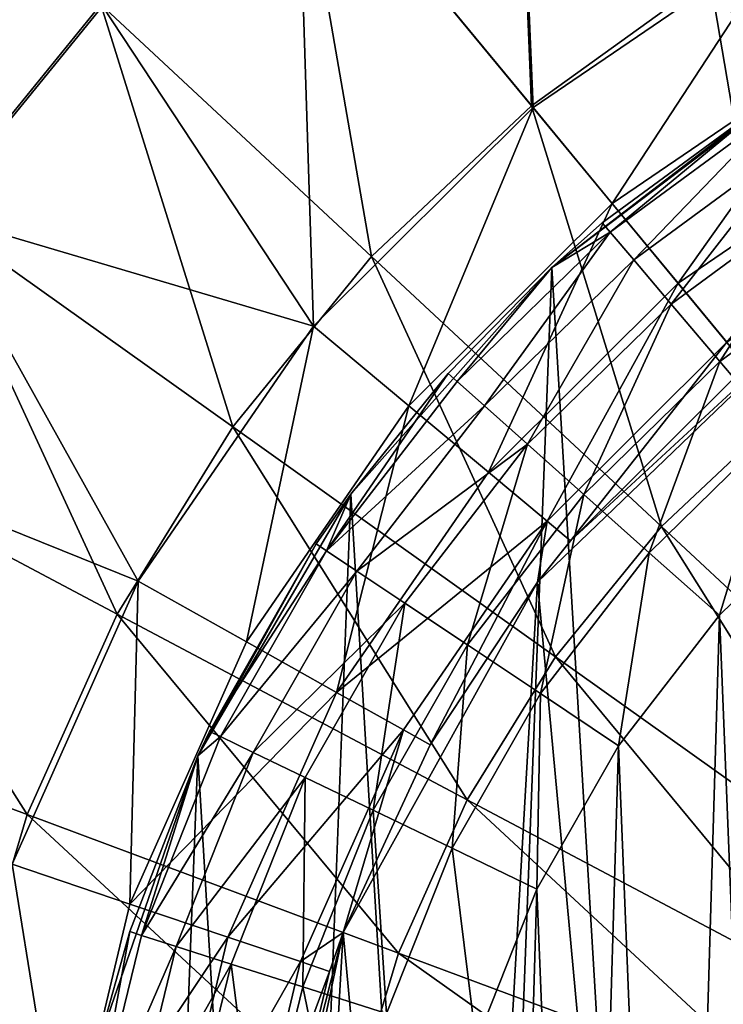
# Model space of a CAD drawing. Header units: millimetres. Extents: x 64 to 3333, y 103 to 3347.
# Tile 87 of 256: x 90 to 100, y 2021 to 2034. Entities that reach past the tile are written whole.
import ezdxf

# ---------------------------------------------------------------- set-up
doc = ezdxf.new("R2010")
doc.units = ezdxf.units.MM
doc.header["$LTSCALE"] = 25.4
doc.layers.get('0').update_dxf_attribs({"true_color": 0xff5454})

# ---------------------------------------------------------------- blocks, each defined once
blk = doc.blocks.new('SPIDER-6785-9743.STL')
at = {"color": 7, "true_color": 0xffffff}
mesh = blk.add_polyface(dxfattribs=at)
corners = [(97.05, 2039.103, 23.083), (97.298, 2033.024, 19.854), (94.059, 2036.945, 23.083), (99.75, 2034.792, 19.854)]
mesh.append_faces([[corners[k] for k in face] for face in [(0, 1, 2), (1, 0, 3)]], dxfattribs={"vtx0": -1, "color": 7})
mesh = blk.add_polyface(dxfattribs=at)
corners = [(97.321, 2032.997, 103.919), (97.067, 2039.075, 100.694), (94.08, 2036.92, 100.694)]
mesh.append_faces([[corners[k] for k in face] for face in [(0, 1, 2)]], dxfattribs={"color": 7})
mesh = blk.add_polyface(dxfattribs=at)
corners = [(100.84, 2035.394, 103.919), (97.067, 2039.075, 100.694), (97.321, 2032.997, 103.919)]
mesh.append_faces([[corners[k] for k in face] for face in [(0, 1, 2)]], dxfattribs={"color": 7})
mesh = blk.add_polyface(dxfattribs=at)
corners = [(87.978, 2037.576, 26.924), (89.045, 2031.556, 23.083), (85.264, 2034.247, 26.924), (91.375, 2034.415, 23.083)]
mesh.append_faces([[corners[k] for k in face] for face in [(0, 1, 2), (1, 0, 3)]], dxfattribs={"vtx0": -1, "color": 7})
mesh = blk.add_polyface(dxfattribs=at)
corners = [(89.071, 2031.537, 100.694), (87.999, 2037.556, 96.858), (85.287, 2034.23, 96.858), (91.399, 2034.393, 100.694)]
mesh.append_faces([[corners[k] for k in face] for face in [(0, 1, 2), (1, 0, 3)]], dxfattribs={"vtx0": -1, "color": 7})
mesh = blk.add_polyface(dxfattribs=at)
corners = [(94.059, 2036.945, 23.083), (95.099, 2030.95, 19.854), (91.375, 2034.415, 23.083), (97.298, 2033.024, 19.854)]
mesh.append_faces([[corners[k] for k in face] for face in [(0, 1, 2), (1, 0, 3)]], dxfattribs={"vtx0": -1, "color": 7})
mesh = blk.add_polyface(dxfattribs=at)
corners = [(94.302, 2029.993, 103.919), (94.08, 2036.92, 100.694), (91.399, 2034.393, 100.694)]
mesh.append_faces([[corners[k] for k in face] for face in [(0, 1, 2)]], dxfattribs={"color": 7})
mesh = blk.add_polyface(dxfattribs=at)
corners = [(97.321, 2032.997, 103.919), (94.08, 2036.92, 100.694), (94.302, 2029.993, 103.919)]
mesh.append_faces([[corners[k] for k in face] for face in [(0, 1, 2)]], dxfattribs={"color": 7})
at = {"color": 0}
mesh = blk.add_polyface(dxfattribs=at)
corners = [(91.349, 2020.15, 114.71), (91.031, 2011.865, 114.71), (90.782, 2016.023, 114.71), (92.087, 2007.835, 114.71), (92.711, 2024.087, 114.71), (93.908, 2004.088, 114.71), (94.814, 2027.683, 114.71), (96.425, 2000.769, 114.71), (97.578, 2030.799, 114.71), (99.541, 1998.005, 114.71), (100.898, 2033.316, 114.71), (103.137, 1995.901, 114.71), (104.644, 2035.137, 114.71), (107.074, 1994.54, 114.71), (108.674, 2036.193, 114.71), (111.201, 1993.973, 114.71), (112.832, 2036.442, 114.71), (115.359, 1994.222, 114.71), (116.959, 2035.875, 114.71), (119.389, 1995.277, 114.71), (120.896, 2034.513, 114.71), (123.136, 1997.099, 114.71), (124.492, 2032.41, 114.71), (126.455, 1999.616, 114.71), (127.608, 2029.646, 114.71), (129.219, 2002.732, 114.71), (130.126, 2026.326, 114.71), (131.323, 2006.328, 114.71), (131.947, 2022.58, 114.71), (132.684, 2010.265, 114.71), (133.002, 2018.55, 114.71), (133.251, 2014.392, 114.71)]
mesh.append_faces([[corners[k] for k in face] for face in [(0, 1, 2), (29, 30, 31)]], dxfattribs={"vtx0": -1, "color": 0})
mesh.append_faces([[corners[k] for k in face] for face in [(1, 0, 3), (3, 4, 5), (5, 6, 7), (7, 8, 9), (9, 10, 11), (11, 12, 13), (13, 14, 15), (15, 16, 17), (17, 18, 19), (19, 20, 21), (21, 22, 23), (23, 24, 25), (25, 26, 27), (27, 28, 29)]], dxfattribs={"vtx0": -1, "vtx1": -1, "color": 0})
mesh.append_faces([[corners[k] for k in face] for face in [(3, 0, 4), (5, 4, 6), (7, 6, 8), (9, 8, 10), (11, 10, 12), (13, 12, 14), (15, 14, 16), (17, 16, 18), (19, 18, 20), (21, 20, 22), (23, 22, 24), (25, 24, 26), (27, 26, 28), (29, 28, 30)]], dxfattribs={"vtx0": -1, "vtx2": -1, "color": 0})
at = {"color": 7, "true_color": 0xffffff}
mesh = blk.add_polyface(dxfattribs=at)
corners = [(102.411, 2036.226, 19.854), (102.643, 2030.173, 17.288), (99.75, 2034.792, 19.854), (104.677, 2031.268, 17.288)]
mesh.append_faces([[corners[k] for k in face] for face in [(0, 1, 2), (1, 0, 3)]], dxfattribs={"vtx0": -1, "color": 7})
mesh = blk.add_polyface(dxfattribs=at)
corners = [(98.409, 2031.679, 105.177), (100.84, 2035.394, 103.919), (97.321, 2032.997, 103.919), (101.667, 2033.899, 105.177)]
mesh.append_faces([[corners[k] for k in face] for face in [(0, 1, 2), (1, 0, 3)]], dxfattribs={"vtx0": -1, "color": 7})
mesh = blk.add_polyface(dxfattribs=at)
corners = [(99.75, 2034.792, 19.854), (100.77, 2028.821, 17.288), (97.298, 2033.024, 19.854), (102.643, 2030.173, 17.288)]
mesh.append_faces([[corners[k] for k in face] for face in [(0, 1, 2), (1, 0, 3)]], dxfattribs={"vtx0": -1, "color": 7})
mesh = blk.add_polyface(dxfattribs=at)
corners = [(91.375, 2034.415, 23.083), (93.189, 2028.607, 19.854), (89.045, 2031.556, 23.083), (95.099, 2030.95, 19.854)]
mesh.append_faces([[corners[k] for k in face] for face in [(0, 1, 2), (1, 0, 3)]], dxfattribs={"vtx0": -1, "color": 7})
mesh = blk.add_polyface(dxfattribs=at)
corners = [(94.302, 2029.993, 103.919), (91.399, 2034.393, 100.694), (89.071, 2031.537, 100.694)]
mesh.append_faces([[corners[k] for k in face] for face in [(0, 1, 2)]], dxfattribs={"color": 7})
mesh = blk.add_polyface(dxfattribs=at)
corners = [(99.315, 2030.583, 106.87), (101.667, 2033.899, 105.177), (98.409, 2031.679, 105.177), (102.356, 2032.655, 106.87)]
mesh.append_faces([[corners[k] for k in face] for face in [(0, 1, 2), (1, 0, 3)]], dxfattribs={"vtx0": -1, "color": 7})
mesh = blk.add_polyface(dxfattribs=at)
corners = [(94.084, 2010.787, 124.919), (94.71, 2021.657, 124.919), (93.578, 2016.269, 124.919), (96.183, 2005.698, 124.919), (97.38, 2026.472, 124.919), (99.69, 2001.453, 124.919), (101.35, 2030.286, 124.919), (104.292, 1998.431, 124.919), (106.269, 2032.76, 124.919), (109.58, 1996.899, 124.919), (111.698, 2033.674, 124.919), (115.084, 1996.994, 124.919), (117.155, 2032.948, 124.919), (120.317, 1998.708, 124.919), (122.156, 2030.645, 124.919), (124.811, 2001.887, 124.919), (126.256, 2026.971, 124.919), (128.169, 2006.25, 124.919), (129.09, 2022.251, 124.919), (130.092, 2011.409, 124.919), (130.408, 2016.905, 124.919)]
mesh.append_faces([[corners[k] for k in face] for face in [(0, 1, 2), (18, 19, 20)]], dxfattribs={"vtx0": -1, "color": 7})
mesh.append_faces([[corners[k] for k in face] for face in [(1, 3, 4), (4, 5, 6), (6, 7, 8), (8, 9, 10), (10, 11, 12), (12, 13, 14), (14, 15, 16), (16, 17, 18)]], dxfattribs={"vtx0": -1, "vtx1": -1, "color": 7})
mesh.append_faces([[corners[k] for k in face] for face in [(1, 0, 3), (4, 3, 5), (6, 5, 7), (8, 7, 9), (10, 9, 11), (12, 11, 13), (14, 13, 15), (16, 15, 17), (18, 17, 19)]], dxfattribs={"vtx0": -1, "vtx2": -1, "color": 7})
at = {"color": 0}
mesh = blk.add_polyface(dxfattribs=at)
corners = [(100.662, 2033.169, 174.71), (100.898, 2033.316, 114.71), (97.578, 2030.799, 114.71)]
mesh.append_faces([[corners[k] for k in face] for face in [(0, 1, 2)]], dxfattribs={"color": 0})
mesh = blk.add_polyface(dxfattribs=at)
corners = [(100.662, 2033.169, 174.71), (97.578, 2030.799, 114.71), (98.272, 2031.414, 174.71)]
mesh.append_faces([[corners[k] for k in face] for face in [(0, 1, 2)]], dxfattribs={"color": 0})
mesh = blk.add_polyface(dxfattribs=at)
corners = [(98.382, 2031.284, 176.004), (100.662, 2033.169, 174.71), (98.272, 2031.414, 174.71), (100.753, 2033.025, 176.004)]
mesh.append_faces([[corners[k] for k in face] for face in [(0, 1, 2), (1, 0, 3)]], dxfattribs={"vtx0": -1, "color": 0})
at = {"color": 7, "true_color": 0xffffff}
mesh = blk.add_polyface(dxfattribs=at)
corners = [(95.614, 2028.898, 105.177), (97.321, 2032.997, 103.919), (94.302, 2029.993, 103.919), (98.409, 2031.679, 105.177)]
mesh.append_faces([[corners[k] for k in face] for face in [(0, 1, 2), (1, 0, 3)]], dxfattribs={"vtx0": -1, "color": 7})
mesh = blk.add_polyface(dxfattribs=at)
corners = [(97.298, 2033.024, 19.854), (99.089, 2027.237, 17.288), (95.099, 2030.95, 19.854), (100.77, 2028.821, 17.288)]
mesh.append_faces([[corners[k] for k in face] for face in [(0, 1, 2), (1, 0, 3)]], dxfattribs={"vtx0": -1, "color": 7})
at = {"color": 0}
mesh = blk.add_polyface(dxfattribs=at)
corners = [(98.706, 2030.903, 177.21), (100.753, 2033.025, 176.004), (98.382, 2031.284, 176.004), (101.02, 2032.603, 177.21)]
mesh.append_faces([[corners[k] for k in face] for face in [(0, 1, 2), (1, 0, 3)]], dxfattribs={"vtx0": -1, "color": 0})
at = {"color": 7, "true_color": 0xffffff}
mesh = blk.add_polyface(dxfattribs=at)
corners = [(99.985, 2029.771, 108.956), (102.356, 2032.655, 106.87), (99.315, 2030.583, 106.87), (102.866, 2031.734, 108.956)]
mesh.append_faces([[corners[k] for k in face] for face in [(0, 1, 2), (1, 0, 3)]], dxfattribs={"vtx0": -1, "color": 7})
at = {"color": 0}
mesh = blk.add_polyface(dxfattribs=at)
corners = [(99.22, 2030.297, 178.246), (101.02, 2032.603, 177.21), (98.706, 2030.903, 177.21), (101.444, 2031.931, 178.246)]
mesh.append_faces([[corners[k] for k in face] for face in [(0, 1, 2), (1, 0, 3)]], dxfattribs={"vtx0": -1, "color": 0})
mesh = blk.add_polyface(dxfattribs=at)
corners = [(99.889, 2029.507, 179.04), (101.444, 2031.931, 178.246), (99.22, 2030.297, 178.246), (101.997, 2031.056, 179.04)]
mesh.append_faces([[corners[k] for k in face] for face in [(0, 1, 2), (1, 0, 3)]], dxfattribs={"vtx0": -1, "color": 0})
at = {"color": 7, "true_color": 0xffffff}
mesh = blk.add_polyface(dxfattribs=at)
corners = [(89.045, 2031.556, 23.083), (91.601, 2026.035, 19.854), (87.108, 2028.418, 23.083), (93.189, 2028.607, 19.854)]
mesh.append_faces([[corners[k] for k in face] for face in [(0, 1, 2), (1, 0, 3)]], dxfattribs={"vtx0": -1, "color": 7})
mesh = blk.add_polyface(dxfattribs=at)
corners = [(96.706, 2027.987, 106.87), (98.409, 2031.679, 105.177), (95.614, 2028.898, 105.177), (99.315, 2030.583, 106.87)]
mesh.append_faces([[corners[k] for k in face] for face in [(0, 1, 2), (1, 0, 3)]], dxfattribs={"vtx0": -1, "color": 7})
mesh = blk.add_polyface(dxfattribs=at)
corners = [(91.887, 2026.486, 103.919), (89.071, 2031.537, 100.694), (87.136, 2028.403, 100.694)]
mesh.append_faces([[corners[k] for k in face] for face in [(0, 1, 2)]], dxfattribs={"color": 7})
mesh = blk.add_polyface(dxfattribs=at)
corners = [(94.302, 2029.993, 103.919), (89.071, 2031.537, 100.694), (91.887, 2026.486, 103.919)]
mesh.append_faces([[corners[k] for k in face] for face in [(0, 1, 2)]], dxfattribs={"color": 7})
at = {"color": 0}
mesh = blk.add_polyface(dxfattribs=at)
corners = [(95.865, 2013.424, 179.71), (95.999, 2017.945, 179.71), (95.774, 2015.689, 179.71), (96.27, 2011.193, 179.71), (96.536, 2020.148, 179.71), (96.982, 2009.041, 179.71), (97.374, 2022.254, 179.71), (97.987, 2007.009, 179.71), (98.497, 2024.223, 179.71), (99.264, 2005.136, 179.71), (99.884, 2026.017, 179.71), (100.79, 2003.459, 179.71), (101.506, 2027.601, 179.71), (102.534, 2002.011, 179.71), (103.333, 2028.943, 179.71), (104.463, 2000.82, 179.71), (105.329, 2030.018, 179.71), (106.539, 1999.908, 179.71), (107.456, 2030.804, 179.71), (108.722, 1999.295, 179.71), (109.671, 2031.287, 179.71), (110.968, 1998.991, 179.71), (111.932, 2031.457, 179.71), (113.235, 1999.003, 179.71), (114.194, 2031.311, 179.71), (115.479, 1999.33, 179.71), (116.414, 2030.851, 179.71), (117.655, 1999.967, 179.71), (118.548, 2030.087, 179.71), (119.721, 2000.9, 179.71), (120.556, 2029.033, 179.71), (121.637, 2002.111, 179.71), (122.397, 2027.71, 179.71), (123.366, 2003.577, 179.71), (124.036, 2026.144, 179.71), (124.874, 2005.27, 179.71), (125.441, 2024.365, 179.71), (126.132, 2007.156, 179.71), (126.585, 2022.407, 179.71), (127.115, 2009.199, 179.71), (127.445, 2020.31, 179.71), (127.804, 2011.359, 179.71), (128.005, 2018.113, 179.71), (128.186, 2013.594, 179.71), (128.254, 2015.86, 179.71)]
mesh.append_faces([[corners[k] for k in face] for face in [(0, 1, 2), (42, 43, 44)]], dxfattribs={"vtx0": -1, "color": 0})
mesh.append_faces([[corners[k] for k in face] for face in [(1, 3, 4), (4, 5, 6), (6, 7, 8), (8, 9, 10), (10, 11, 12), (12, 13, 14), (14, 15, 16), (16, 17, 18), (18, 19, 20), (20, 21, 22), (22, 23, 24), (24, 25, 26), (26, 27, 28), (28, 29, 30), (30, 31, 32), (32, 33, 34), (34, 35, 36), (36, 37, 38), (38, 39, 40), (40, 41, 42)]], dxfattribs={"vtx0": -1, "vtx1": -1, "color": 0})
mesh.append_faces([[corners[k] for k in face] for face in [(1, 0, 3), (4, 3, 5), (6, 5, 7), (8, 7, 9), (10, 9, 11), (12, 11, 13), (14, 13, 15), (16, 15, 17), (18, 17, 19), (20, 19, 21), (22, 21, 23), (24, 23, 25), (26, 25, 27), (28, 27, 29), (30, 29, 31), (32, 31, 33), (34, 33, 35), (36, 35, 37), (38, 37, 39), (40, 39, 41), (42, 41, 43)]], dxfattribs={"vtx0": -1, "vtx2": -1, "color": 0})
mesh = blk.add_polyface(dxfattribs=at)
corners = [(98.382, 2031.284, 176.004), (97.578, 2030.799, 174.71), (96.278, 2029.23, 176.004)]
mesh.append_faces([[corners[k] for k in face] for face in [(0, 1, 2)]], dxfattribs={"color": 0})
mesh = blk.add_polyface(dxfattribs=at)
corners = [(96.651, 2028.898, 177.21), (98.382, 2031.284, 176.004), (96.278, 2029.23, 176.004), (98.706, 2030.903, 177.21)]
mesh.append_faces([[corners[k] for k in face] for face in [(0, 1, 2), (1, 0, 3)]], dxfattribs={"vtx0": -1, "color": 0})
mesh = blk.add_polyface(dxfattribs=at)
corners = [(98.272, 2031.414, 174.71), (97.578, 2030.799, 114.71), (97.578, 2030.799, 174.71)]
mesh.append_faces([[corners[k] for k in face] for face in [(0, 1, 2)]], dxfattribs={"color": 0})
mesh = blk.add_polyface(dxfattribs=at)
corners = [(98.382, 2031.284, 176.004), (98.272, 2031.414, 174.71), (97.578, 2030.799, 174.71)]
mesh.append_faces([[corners[k] for k in face] for face in [(0, 1, 2)]], dxfattribs={"color": 0})
mesh = blk.add_polyface(dxfattribs=at)
corners = [(100.669, 2028.588, 179.54), (101.997, 2031.056, 179.04), (99.889, 2029.507, 179.04), (102.642, 2030.037, 179.54)]
mesh.append_faces([[corners[k] for k in face] for face in [(0, 1, 2), (1, 0, 3)]], dxfattribs={"vtx0": -1, "color": 0})
at = {"color": 7, "true_color": 0xffffff}
mesh = blk.add_polyface(dxfattribs=at)
corners = [(95.099, 2030.95, 19.854), (97.629, 2025.447, 17.288), (93.189, 2028.607, 19.854), (99.089, 2027.237, 17.288)]
mesh.append_faces([[corners[k] for k in face] for face in [(0, 1, 2), (1, 0, 3)]], dxfattribs={"vtx0": -1, "color": 7})
at = {"color": 0}
mesh = blk.add_polyface(dxfattribs=at)
corners = [(97.244, 2028.369, 178.246), (98.706, 2030.903, 177.21), (96.651, 2028.898, 177.21), (99.22, 2030.297, 178.246)]
mesh.append_faces([[corners[k] for k in face] for face in [(0, 1, 2), (1, 0, 3)]], dxfattribs={"vtx0": -1, "color": 0})
mesh = blk.add_polyface(dxfattribs=at)
corners = [(97.578, 2030.799, 114.71), (94.814, 2027.683, 114.71), (96.151, 2029.343, 174.71)]
mesh.append_faces([[corners[k] for k in face] for face in [(0, 1, 2)]], dxfattribs={"color": 0})
mesh = blk.add_polyface(dxfattribs=at)
corners = [(97.578, 2030.799, 114.71), (96.151, 2029.343, 174.71), (97.578, 2030.799, 174.71)]
mesh.append_faces([[corners[k] for k in face] for face in [(0, 1, 2)]], dxfattribs={"color": 0})
mesh = blk.add_polyface(dxfattribs=at)
corners = [(97.578, 2030.799, 174.71), (96.151, 2029.343, 174.71), (96.278, 2029.23, 176.004)]
mesh.append_faces([[corners[k] for k in face] for face in [(0, 1, 2)]], dxfattribs={"color": 0})
at = {"color": 7, "true_color": 0xffffff}
mesh = blk.add_polyface(dxfattribs=at)
corners = [(97.514, 2027.312, 108.956), (99.315, 2030.583, 106.87), (96.706, 2027.987, 106.87), (99.985, 2029.771, 108.956)]
mesh.append_faces([[corners[k] for k in face] for face in [(0, 1, 2), (1, 0, 3)]], dxfattribs={"vtx0": -1, "color": 7})
at = {"color": 0}
mesh = blk.add_polyface(dxfattribs=at)
corners = [(98.017, 2027.68, 179.04), (99.22, 2030.297, 178.246), (97.244, 2028.369, 178.246), (99.889, 2029.507, 179.04)]
mesh.append_faces([[corners[k] for k in face] for face in [(0, 1, 2), (1, 0, 3)]], dxfattribs={"vtx0": -1, "color": 0})
at = {"color": 7, "true_color": 0xffffff}
mesh = blk.add_polyface(dxfattribs=at)
corners = [(101.35, 2030.286, 124.919), (97.837, 2027.042, 110.691), (97.38, 2026.472, 124.919)]
mesh.append_faces([[corners[k] for k in face] for face in [(0, 1, 2)]], dxfattribs={"color": 7})
mesh = blk.add_polyface(dxfattribs=at)
corners = [(101.35, 2030.286, 124.919), (100.253, 2029.446, 110.691), (97.837, 2027.042, 110.691)]
mesh.append_faces([[corners[k] for k in face] for face in [(0, 1, 2)]], dxfattribs={"color": 7})
mesh = blk.add_polyface(dxfattribs=at)
corners = [(93.378, 2025.651, 105.177), (94.302, 2029.993, 103.919), (91.887, 2026.486, 103.919), (95.614, 2028.898, 105.177)]
mesh.append_faces([[corners[k] for k in face] for face in [(0, 1, 2), (1, 0, 3)]], dxfattribs={"vtx0": -1, "color": 7})
mesh = blk.add_polyface(dxfattribs=at)
corners = [(97.837, 2027.042, 110.691), (99.985, 2029.771, 108.956), (97.514, 2027.312, 108.956), (100.253, 2029.446, 110.691)]
mesh.append_faces([[corners[k] for k in face] for face in [(0, 1, 2), (1, 0, 3)]], dxfattribs={"vtx0": -1, "color": 7})
at = {"color": 0}
mesh = blk.add_polyface(dxfattribs=at)
corners = [(98.918, 2026.878, 179.54), (99.889, 2029.507, 179.04), (98.017, 2027.68, 179.04), (100.669, 2028.588, 179.54)]
mesh.append_faces([[corners[k] for k in face] for face in [(0, 1, 2), (1, 0, 3)]], dxfattribs={"vtx0": -1, "color": 0})
mesh = blk.add_polyface(dxfattribs=at)
corners = [(96.151, 2029.343, 174.71), (94.479, 2026.903, 176.004), (96.278, 2029.23, 176.004)]
mesh.append_faces([[corners[k] for k in face] for face in [(0, 1, 2)]], dxfattribs={"color": 0})
mesh = blk.add_polyface(dxfattribs=at)
corners = [(96.151, 2029.343, 174.71), (94.814, 2027.683, 174.71), (94.479, 2026.903, 176.004)]
mesh.append_faces([[corners[k] for k in face] for face in [(0, 1, 2)]], dxfattribs={"color": 0})
mesh = blk.add_polyface(dxfattribs=at)
corners = [(96.151, 2029.343, 174.71), (94.814, 2027.683, 114.71), (94.814, 2027.683, 174.71)]
mesh.append_faces([[corners[k] for k in face] for face in [(0, 1, 2)]], dxfattribs={"color": 0})
mesh = blk.add_polyface(dxfattribs=at)
corners = [(96.651, 2028.898, 177.21), (94.479, 2026.903, 176.004), (94.895, 2026.626, 177.21), (96.278, 2029.23, 176.004)]
mesh.append_faces([[corners[k] for k in face] for face in [(0, 1, 2), (1, 0, 3)]], dxfattribs={"vtx0": -1, "color": 0})
at = {"color": 7, "true_color": 0xffffff}
mesh = blk.add_polyface(dxfattribs=at)
corners = [(94.618, 2024.956, 106.87), (95.614, 2028.898, 105.177), (93.378, 2025.651, 105.177), (96.706, 2027.987, 106.87)]
mesh.append_faces([[corners[k] for k in face] for face in [(0, 1, 2), (1, 0, 3)]], dxfattribs={"vtx0": -1, "color": 7})
at = {"color": 0}
mesh = blk.add_polyface(dxfattribs=at)
corners = [(97.244, 2028.369, 178.246), (94.895, 2026.626, 177.21), (95.556, 2026.185, 178.246), (96.651, 2028.898, 177.21)]
mesh.append_faces([[corners[k] for k in face] for face in [(0, 1, 2), (1, 0, 3)]], dxfattribs={"vtx0": -1, "color": 0})
at = {"color": 7, "true_color": 0xffffff}
mesh = blk.add_polyface(dxfattribs=at)
corners = [(100.77, 2028.821, 17.288), (103.283, 2023.334, 15.426), (99.089, 2027.237, 17.288), (104.419, 2024.405, 15.426)]
mesh.append_faces([[corners[k] for k in face] for face in [(0, 1, 2), (1, 0, 3)]], dxfattribs={"vtx0": -1, "color": 7})
mesh = blk.add_polyface(dxfattribs=at)
corners = [(93.189, 2028.607, 19.854), (96.416, 2023.481, 17.288), (91.601, 2026.035, 19.854), (97.629, 2025.447, 17.288)]
mesh.append_faces([[corners[k] for k in face] for face in [(0, 1, 2), (1, 0, 3)]], dxfattribs={"vtx0": -1, "color": 7})
at = {"color": 0}
mesh = blk.add_polyface(dxfattribs=at)
corners = [(99.884, 2026.017, 179.71), (100.669, 2028.588, 179.54), (98.918, 2026.878, 179.54), (101.506, 2027.601, 179.71)]
mesh.append_faces([[corners[k] for k in face] for face in [(0, 1, 2), (1, 0, 3)]], dxfattribs={"vtx0": -1, "color": 0})
at = {"color": 7, "true_color": 0xffffff}
mesh = blk.add_polyface(dxfattribs=at)
corners = [(87.108, 2028.418, 23.083), (90.362, 2023.277, 19.854), (85.596, 2025.053, 23.083), (91.601, 2026.035, 19.854)]
mesh.append_faces([[corners[k] for k in face] for face in [(0, 1, 2), (1, 0, 3)]], dxfattribs={"vtx0": -1, "color": 7})
mesh = blk.add_polyface(dxfattribs=at)
corners = [(91.887, 2026.486, 103.919), (87.136, 2028.403, 100.694), (90.157, 2022.596, 103.919)]
mesh.append_faces([[corners[k] for k in face] for face in [(0, 1, 2)]], dxfattribs={"color": 7})
at = {"color": 0}
mesh = blk.add_polyface(dxfattribs=at)
corners = [(96.417, 2025.61, 179.04), (97.244, 2028.369, 178.246), (95.556, 2026.185, 178.246), (98.017, 2027.68, 179.04)]
mesh.append_faces([[corners[k] for k in face] for face in [(0, 1, 2), (1, 0, 3)]], dxfattribs={"vtx0": -1, "color": 0})
at = {"color": 7, "true_color": 0xffffff}
mesh = blk.add_polyface(dxfattribs=at)
corners = [(97.514, 2027.312, 108.956), (94.618, 2024.956, 106.87), (95.537, 2024.441, 108.956), (96.706, 2027.987, 106.87)]
mesh.append_faces([[corners[k] for k in face] for face in [(0, 1, 2), (1, 0, 3)]], dxfattribs={"vtx0": -1, "color": 7})
at = {"color": 0}
mesh = blk.add_polyface(dxfattribs=at)
corners = [(94.814, 2027.683, 114.71), (92.711, 2024.087, 114.71), (94.338, 2026.998, 174.71)]
mesh.append_faces([[corners[k] for k in face] for face in [(0, 1, 2)]], dxfattribs={"color": 0})
mesh = blk.add_polyface(dxfattribs=at)
corners = [(94.814, 2027.683, 114.71), (94.338, 2026.998, 174.71), (94.814, 2027.683, 174.71)]
mesh.append_faces([[corners[k] for k in face] for face in [(0, 1, 2)]], dxfattribs={"color": 0})
mesh = blk.add_polyface(dxfattribs=at)
corners = [(94.814, 2027.683, 174.71), (94.338, 2026.998, 174.71), (94.479, 2026.903, 176.004)]
mesh.append_faces([[corners[k] for k in face] for face in [(0, 1, 2)]], dxfattribs={"color": 0})
mesh = blk.add_polyface(dxfattribs=at)
corners = [(97.421, 2024.941, 179.54), (98.017, 2027.68, 179.04), (96.417, 2025.61, 179.04), (98.918, 2026.878, 179.54)]
mesh.append_faces([[corners[k] for k in face] for face in [(0, 1, 2), (1, 0, 3)]], dxfattribs={"vtx0": -1, "color": 0})
at = {"color": 7, "true_color": 0xffffff}
mesh = blk.add_polyface(dxfattribs=at)
corners = [(97.514, 2027.312, 108.956), (95.537, 2024.441, 108.956), (95.904, 2024.235, 110.691)]
mesh.append_faces([[corners[k] for k in face] for face in [(0, 1, 2)]], dxfattribs={"color": 7})
mesh = blk.add_polyface(dxfattribs=at)
corners = [(97.514, 2027.312, 108.956), (95.904, 2024.235, 110.691), (97.38, 2026.472, 110.691)]
mesh.append_faces([[corners[k] for k in face] for face in [(0, 1, 2)]], dxfattribs={"color": 7})
mesh = blk.add_polyface(dxfattribs=at)
corners = [(97.514, 2027.312, 108.956), (97.38, 2026.472, 110.691), (97.837, 2027.042, 110.691)]
mesh.append_faces([[corners[k] for k in face] for face in [(0, 1, 2)]], dxfattribs={"color": 7})
mesh = blk.add_polyface(dxfattribs=at)
corners = [(99.089, 2027.237, 17.288), (102.297, 2022.125, 15.426), (97.629, 2025.447, 17.288), (103.283, 2023.334, 15.426)]
mesh.append_faces([[corners[k] for k in face] for face in [(0, 1, 2), (1, 0, 3)]], dxfattribs={"vtx0": -1, "color": 7})
at = {"color": 0}
mesh = blk.add_polyface(dxfattribs=at)
corners = [(94.338, 2026.998, 174.71), (92.711, 2024.087, 114.71), (92.869, 2024.422, 174.71)]
mesh.append_faces([[corners[k] for k in face] for face in [(0, 1, 2)]], dxfattribs={"color": 0})
mesh = blk.add_polyface(dxfattribs=at)
corners = [(94.479, 2026.903, 176.004), (92.869, 2024.422, 174.71), (93.022, 2024.349, 176.004), (94.338, 2026.998, 174.71)]
mesh.append_faces([[corners[k] for k in face] for face in [(0, 1, 2), (1, 0, 3)]], dxfattribs={"vtx0": -1, "color": 0})
at = {"color": 7, "true_color": 0xffffff}
mesh = blk.add_polyface(dxfattribs=at)
corners = [(97.837, 2027.042, 110.691), (97.38, 2026.472, 110.691), (97.38, 2026.472, 124.919)]
mesh.append_faces([[corners[k] for k in face] for face in [(0, 1, 2)]], dxfattribs={"color": 7})
at = {"color": 0}
mesh = blk.add_polyface(dxfattribs=at)
corners = [(94.895, 2026.626, 177.21), (93.022, 2024.349, 176.004), (93.472, 2024.132, 177.21), (94.479, 2026.903, 176.004)]
mesh.append_faces([[corners[k] for k in face] for face in [(0, 1, 2), (1, 0, 3)]], dxfattribs={"vtx0": -1, "color": 0})
mesh = blk.add_polyface(dxfattribs=at)
corners = [(98.497, 2024.223, 179.71), (98.918, 2026.878, 179.54), (97.421, 2024.941, 179.54), (99.884, 2026.017, 179.71)]
mesh.append_faces([[corners[k] for k in face] for face in [(0, 1, 2), (1, 0, 3)]], dxfattribs={"vtx0": -1, "color": 0})
mesh = blk.add_polyface(dxfattribs=at)
corners = [(95.556, 2026.185, 178.246), (93.472, 2024.132, 177.21), (94.188, 2023.787, 178.246), (94.895, 2026.626, 177.21)]
mesh.append_faces([[corners[k] for k in face] for face in [(0, 1, 2), (1, 0, 3)]], dxfattribs={"vtx0": -1, "color": 0})
at = {"color": 7, "true_color": 0xffffff}
mesh = blk.add_polyface(dxfattribs=at)
corners = [(91.776, 2022.048, 105.177), (91.887, 2026.486, 103.919), (90.157, 2022.596, 103.919), (93.378, 2025.651, 105.177)]
mesh.append_faces([[corners[k] for k in face] for face in [(0, 1, 2), (1, 0, 3)]], dxfattribs={"vtx0": -1, "color": 7})
mesh = blk.add_polyface(dxfattribs=at)
corners = [(97.38, 2026.472, 124.919), (95.904, 2024.235, 110.691), (94.71, 2021.657, 124.919)]
mesh.append_faces([[corners[k] for k in face] for face in [(0, 1, 2)]], dxfattribs={"color": 7})
mesh = blk.add_polyface(dxfattribs=at)
corners = [(97.38, 2026.472, 110.691), (95.904, 2024.235, 110.691), (97.38, 2026.472, 124.919)]
mesh.append_faces([[corners[k] for k in face] for face in [(0, 1, 2)]], dxfattribs={"color": 7})
at = {"color": 0}
mesh = blk.add_polyface(dxfattribs=at)
corners = [(95.121, 2023.338, 179.04), (95.556, 2026.185, 178.246), (94.188, 2023.787, 178.246), (96.417, 2025.61, 179.04)]
mesh.append_faces([[corners[k] for k in face] for face in [(0, 1, 2), (1, 0, 3)]], dxfattribs={"vtx0": -1, "color": 0})
at = {"color": 7, "true_color": 0xffffff}
mesh = blk.add_polyface(dxfattribs=at)
corners = [(91.601, 2026.035, 19.854), (95.469, 2021.374, 17.288), (90.362, 2023.277, 19.854), (96.416, 2023.481, 17.288)]
mesh.append_faces([[corners[k] for k in face] for face in [(0, 1, 2), (1, 0, 3)]], dxfattribs={"vtx0": -1, "color": 7})
mesh = blk.add_polyface(dxfattribs=at)
corners = [(94.618, 2024.956, 106.87), (91.776, 2022.048, 105.177), (93.123, 2021.593, 106.87), (93.378, 2025.651, 105.177)]
mesh.append_faces([[corners[k] for k in face] for face in [(0, 1, 2), (1, 0, 3)]], dxfattribs={"vtx0": -1, "color": 7})
at = {"color": 0}
mesh = blk.add_polyface(dxfattribs=at)
corners = [(96.208, 2022.815, 179.54), (96.417, 2025.61, 179.04), (95.121, 2023.338, 179.04), (97.421, 2024.941, 179.54)]
mesh.append_faces([[corners[k] for k in face] for face in [(0, 1, 2), (1, 0, 3)]], dxfattribs={"vtx0": -1, "color": 0})
at = {"color": 7, "true_color": 0xffffff}
mesh = blk.add_polyface(dxfattribs=at)
corners = [(97.629, 2025.447, 17.288), (101.477, 2020.797, 15.426), (96.416, 2023.481, 17.288), (102.297, 2022.125, 15.426)]
mesh.append_faces([[corners[k] for k in face] for face in [(0, 1, 2), (1, 0, 3)]], dxfattribs={"vtx0": -1, "color": 7})
mesh = blk.add_polyface(dxfattribs=at)
corners = [(85.596, 2025.053, 23.083), (89.494, 2020.382, 19.854), (84.537, 2021.521, 23.083), (90.362, 2023.277, 19.854)]
mesh.append_faces([[corners[k] for k in face] for face in [(0, 1, 2), (1, 0, 3)]], dxfattribs={"vtx0": -1, "color": 7})
mesh = blk.add_polyface(dxfattribs=at)
corners = [(95.537, 2024.441, 108.956), (93.123, 2021.593, 106.87), (94.12, 2021.256, 108.956), (94.618, 2024.956, 106.87)]
mesh.append_faces([[corners[k] for k in face] for face in [(0, 1, 2), (1, 0, 3)]], dxfattribs={"vtx0": -1, "color": 7})
at = {"color": 0}
mesh = blk.add_polyface(dxfattribs=at)
corners = [(97.374, 2022.254, 179.71), (97.421, 2024.941, 179.54), (96.208, 2022.815, 179.54), (98.497, 2024.223, 179.71)]
mesh.append_faces([[corners[k] for k in face] for face in [(0, 1, 2), (1, 0, 3)]], dxfattribs={"vtx0": -1, "color": 0})
mesh = blk.add_polyface(dxfattribs=at)
corners = [(92.869, 2024.422, 174.71), (92.711, 2024.087, 114.71), (92.711, 2024.087, 174.71)]
mesh.append_faces([[corners[k] for k in face] for face in [(0, 1, 2)]], dxfattribs={"color": 0})
mesh = blk.add_polyface(dxfattribs=at)
corners = [(92.869, 2024.422, 174.71), (92.711, 2024.087, 174.71), (93.022, 2024.349, 176.004)]
mesh.append_faces([[corners[k] for k in face] for face in [(0, 1, 2)]], dxfattribs={"color": 0})
at = {"color": 7, "true_color": 0xffffff}
mesh = blk.add_polyface(dxfattribs=at)
corners = [(95.537, 2024.441, 108.956), (94.12, 2021.256, 108.956), (94.71, 2021.657, 110.691)]
mesh.append_faces([[corners[k] for k in face] for face in [(0, 1, 2)]], dxfattribs={"color": 7})
mesh = blk.add_polyface(dxfattribs=at)
corners = [(95.537, 2024.441, 108.956), (94.71, 2021.657, 110.691), (95.904, 2024.235, 110.691)]
mesh.append_faces([[corners[k] for k in face] for face in [(0, 1, 2)]], dxfattribs={"color": 7})
at = {"color": 0}
mesh = blk.add_polyface(dxfattribs=at)
corners = [(93.022, 2024.349, 176.004), (92.711, 2024.087, 174.71), (91.935, 2021.616, 176.004)]
mesh.append_faces([[corners[k] for k in face] for face in [(0, 1, 2)]], dxfattribs={"color": 0})
mesh = blk.add_polyface(dxfattribs=at)
corners = [(93.472, 2024.132, 177.21), (91.935, 2021.616, 176.004), (92.411, 2021.464, 177.21), (93.022, 2024.349, 176.004)]
mesh.append_faces([[corners[k] for k in face] for face in [(0, 1, 2), (1, 0, 3)]], dxfattribs={"vtx0": -1, "color": 0})
mesh = blk.add_polyface(dxfattribs=at)
corners = [(94.188, 2023.787, 178.246), (92.411, 2021.464, 177.21), (93.168, 2021.223, 178.246), (93.472, 2024.132, 177.21)]
mesh.append_faces([[corners[k] for k in face] for face in [(0, 1, 2), (1, 0, 3)]], dxfattribs={"vtx0": -1, "color": 0})
at = {"color": 7, "true_color": 0xffffff}
mesh = blk.add_polyface(dxfattribs=at)
corners = [(95.904, 2024.235, 110.691), (94.71, 2021.657, 110.691), (94.71, 2021.657, 124.919)]
mesh.append_faces([[corners[k] for k in face] for face in [(0, 1, 2)]], dxfattribs={"color": 7})
at = {"color": 0}
mesh = blk.add_polyface(dxfattribs=at)
corners = [(92.711, 2024.087, 114.71), (91.349, 2020.15, 114.71), (91.773, 2021.668, 174.71)]
mesh.append_faces([[corners[k] for k in face] for face in [(0, 1, 2)]], dxfattribs={"color": 0})
mesh = blk.add_polyface(dxfattribs=at)
corners = [(92.711, 2024.087, 114.71), (91.773, 2021.668, 174.71), (92.711, 2024.087, 174.71)]
mesh.append_faces([[corners[k] for k in face] for face in [(0, 1, 2)]], dxfattribs={"color": 0})
mesh = blk.add_polyface(dxfattribs=at)
corners = [(92.711, 2024.087, 174.71), (91.773, 2021.668, 174.71), (91.935, 2021.616, 176.004)]
mesh.append_faces([[corners[k] for k in face] for face in [(0, 1, 2)]], dxfattribs={"color": 0})
mesh = blk.add_polyface(dxfattribs=at)
corners = [(94.154, 2020.908, 179.04), (94.188, 2023.787, 178.246), (93.168, 2021.223, 178.246), (95.121, 2023.338, 179.04)]
mesh.append_faces([[corners[k] for k in face] for face in [(0, 1, 2), (1, 0, 3)]], dxfattribs={"vtx0": -1, "color": 0})
at = {"color": 7, "true_color": 0xffffff}
mesh = blk.add_polyface(dxfattribs=at)
corners = [(96.416, 2023.481, 17.288), (100.838, 2019.373, 15.426), (95.469, 2021.374, 17.288), (101.477, 2020.797, 15.426)]
mesh.append_faces([[corners[k] for k in face] for face in [(0, 1, 2), (1, 0, 3)]], dxfattribs={"vtx0": -1, "color": 7})
at = {"color": 0}
mesh = blk.add_polyface(dxfattribs=at)
corners = [(95.303, 2020.541, 179.54), (95.121, 2023.338, 179.04), (94.154, 2020.908, 179.04), (96.208, 2022.815, 179.54)]
mesh.append_faces([[corners[k] for k in face] for face in [(0, 1, 2), (1, 0, 3)]], dxfattribs={"vtx0": -1, "color": 0})
at = {"color": 7, "true_color": 0xffffff}
mesh = blk.add_polyface(dxfattribs=at)
corners = [(90.362, 2023.277, 19.854), (94.806, 2019.161, 17.288), (89.494, 2020.382, 19.854), (95.469, 2021.374, 17.288)]
mesh.append_faces([[corners[k] for k in face] for face in [(0, 1, 2), (1, 0, 3)]], dxfattribs={"vtx0": -1, "color": 7})
at = {"color": 0}
mesh = blk.add_polyface(dxfattribs=at)
corners = [(96.536, 2020.148, 179.71), (96.208, 2022.815, 179.54), (95.303, 2020.541, 179.54), (97.374, 2022.254, 179.71)]
mesh.append_faces([[corners[k] for k in face] for face in [(0, 1, 2), (1, 0, 3)]], dxfattribs={"vtx0": -1, "color": 0})
at = {"color": 7, "true_color": 0xffffff}
mesh = blk.add_polyface(dxfattribs=at)
corners = [(90.864, 2018.213, 105.177), (90.157, 2022.596, 103.919), (89.172, 2018.453, 103.919), (91.776, 2022.048, 105.177)]
mesh.append_faces([[corners[k] for k in face] for face in [(0, 1, 2), (1, 0, 3)]], dxfattribs={"vtx0": -1, "color": 7})
mesh = blk.add_polyface(dxfattribs=at)
corners = [(93.123, 2021.593, 106.87), (90.864, 2018.213, 105.177), (92.272, 2018.013, 106.87), (91.776, 2022.048, 105.177)]
mesh.append_faces([[corners[k] for k in face] for face in [(0, 1, 2), (1, 0, 3)]], dxfattribs={"vtx0": -1, "color": 7})
at = {"color": 0}
mesh = blk.add_polyface(dxfattribs=at)
corners = [(91.773, 2021.668, 174.71), (91.238, 2018.759, 176.004), (91.935, 2021.616, 176.004)]
mesh.append_faces([[corners[k] for k in face] for face in [(0, 1, 2)]], dxfattribs={"color": 0})
mesh = blk.add_polyface(dxfattribs=at)
corners = [(91.773, 2021.668, 174.71), (91.349, 2020.15, 174.71), (91.238, 2018.759, 176.004)]
mesh.append_faces([[corners[k] for k in face] for face in [(0, 1, 2)]], dxfattribs={"color": 0})
mesh = blk.add_polyface(dxfattribs=at)
corners = [(92.411, 2021.464, 177.21), (91.238, 2018.759, 176.004), (91.731, 2018.675, 177.21), (91.935, 2021.616, 176.004)]
mesh.append_faces([[corners[k] for k in face] for face in [(0, 1, 2), (1, 0, 3)]], dxfattribs={"vtx0": -1, "color": 0})
mesh = blk.add_polyface(dxfattribs=at)
corners = [(91.773, 2021.668, 174.71), (91.349, 2020.15, 114.71), (91.349, 2020.15, 174.71)]
mesh.append_faces([[corners[k] for k in face] for face in [(0, 1, 2)]], dxfattribs={"color": 0})
at = {"color": 7, "true_color": 0xffffff}
mesh = blk.add_polyface(dxfattribs=at)
corners = [(94.12, 2021.256, 108.956), (92.272, 2018.013, 106.87), (93.314, 2017.865, 108.956), (93.123, 2021.593, 106.87)]
mesh.append_faces([[corners[k] for k in face] for face in [(0, 1, 2), (1, 0, 3)]], dxfattribs={"vtx0": -1, "color": 7})
mesh = blk.add_polyface(dxfattribs=at)
corners = [(94.71, 2021.657, 124.919), (93.731, 2017.805, 110.691), (93.578, 2016.269, 124.919)]
mesh.append_faces([[corners[k] for k in face] for face in [(0, 1, 2)]], dxfattribs={"color": 7})
mesh = blk.add_polyface(dxfattribs=at)
corners = [(94.71, 2021.657, 124.919), (94.519, 2021.121, 110.691), (93.731, 2017.805, 110.691)]
mesh.append_faces([[corners[k] for k in face] for face in [(0, 1, 2)]], dxfattribs={"color": 7})
mesh = blk.add_polyface(dxfattribs=at)
corners = [(94.71, 2021.657, 110.691), (94.12, 2021.256, 108.956), (94.519, 2021.121, 110.691)]
mesh.append_faces([[corners[k] for k in face] for face in [(0, 1, 2)]], dxfattribs={"color": 7})
mesh = blk.add_polyface(dxfattribs=at)
corners = [(94.71, 2021.657, 110.691), (94.519, 2021.121, 110.691), (94.71, 2021.657, 124.919)]
mesh.append_faces([[corners[k] for k in face] for face in [(0, 1, 2)]], dxfattribs={"color": 7})
at = {"color": 0}
mesh = blk.add_polyface(dxfattribs=at)
corners = [(93.168, 2021.223, 178.246), (91.731, 2018.675, 177.21), (92.514, 2018.541, 178.246), (92.411, 2021.464, 177.21)]
mesh.append_faces([[corners[k] for k in face] for face in [(0, 1, 2), (1, 0, 3)]], dxfattribs={"vtx0": -1, "color": 0})
at = {"color": 7, "true_color": 0xffffff}
mesh = blk.add_polyface(dxfattribs=at)
corners = [(95.469, 2021.374, 17.288), (100.39, 2017.879, 15.426), (94.806, 2019.161, 17.288), (100.838, 2019.373, 15.426)]
mesh.append_faces([[corners[k] for k in face] for face in [(0, 1, 2), (1, 0, 3)]], dxfattribs={"vtx0": -1, "color": 7})
at = {"color": 0}
mesh = blk.add_polyface(dxfattribs=at)
corners = [(93.535, 2018.366, 179.04), (93.168, 2021.223, 178.246), (92.514, 2018.541, 178.246), (94.154, 2020.908, 179.04)]
mesh.append_faces([[corners[k] for k in face] for face in [(0, 1, 2), (1, 0, 3)]], dxfattribs={"vtx0": -1, "color": 0})
at = {"color": 7, "true_color": 0xffffff}
mesh = blk.add_polyface(dxfattribs=at)
corners = [(94.519, 2021.121, 110.691), (93.314, 2017.865, 108.956), (93.731, 2017.805, 110.691), (94.12, 2021.256, 108.956)]
mesh.append_faces([[corners[k] for k in face] for face in [(0, 1, 2), (1, 0, 3)]], dxfattribs={"vtx0": -1, "color": 7})
at = {"color": 0}
mesh = blk.add_polyface(dxfattribs=at)
corners = [(94.723, 2018.163, 179.54), (94.154, 2020.908, 179.04), (93.535, 2018.366, 179.04), (95.303, 2020.541, 179.54)]
mesh.append_faces([[corners[k] for k in face] for face in [(0, 1, 2), (1, 0, 3)]], dxfattribs={"vtx0": -1, "color": 0})

msp = doc.modelspace()

# ---------------------------------------------------------------- block references
at = {"color": 250, "true_color": 0x262626}
msp.add_blockref('SPIDER-6785-9743.STL', (0, 0), dxfattribs=at)

doc.saveas('drawing.dxf')
